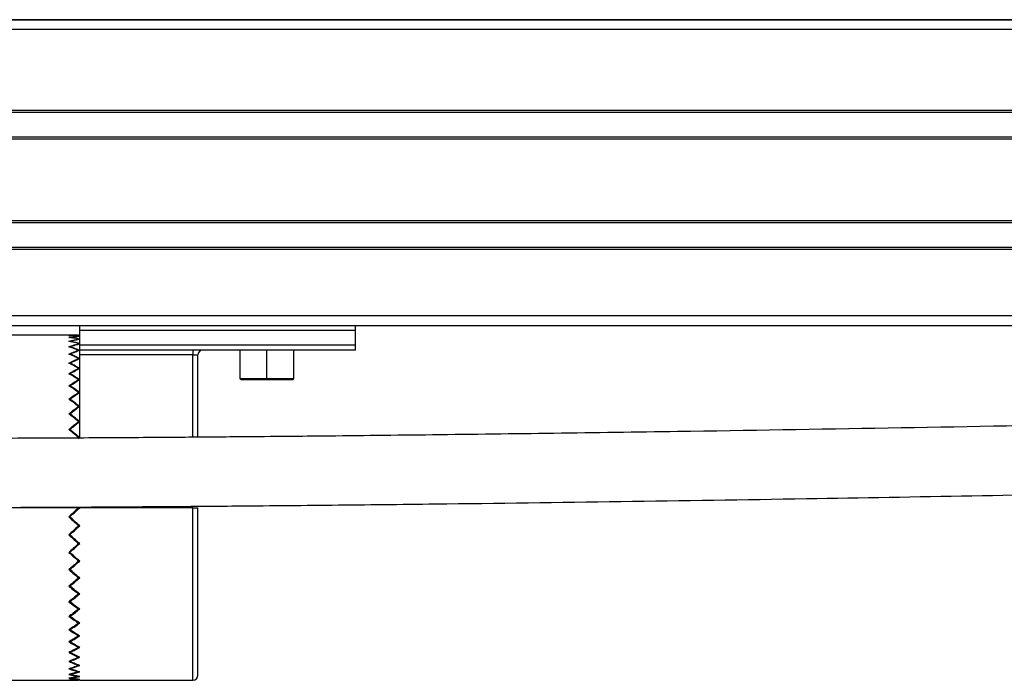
# Model space of a CAD drawing. Header units: millimetres. Extents: x -531 to 2300, y 404 to 998.
# Tile 9 of 24: x -195 to -95, y 674 to 741. Entities that reach past the tile are written whole.
import ezdxf

# ---------------------------------------------------------------- set-up
doc = ezdxf.new("R2010")
doc.units = ezdxf.units.MM

# ---------------------------------------------------------------- blocks, each defined once
blk = doc.blocks.new('Drawing View2')
at = {"color": 7, "linetype": 'Continuous', "lineweight": 25}
for p, q in [((-878.55, 67.01), (116.45, 67.01)), ((113.95, 67), (-876.05, 67)), ((113.95, 66), (-876.05, 66)), ((113.95, 57.8), (-876.05, 57.8)), ((113.95, 57.6), (-876.05, 57.6)), ((113.95, 55.1), (-876.05, 55.1)), ((113.95, 54.9), (-876.05, 54.9)), ((113.95, 46.6), (-876.05, 46.6)), ((113.95, 46.4), (-876.05, 46.4)), ((113.95, 43.9), (-876.05, 43.9)), ((113.95, 43.7), (-876.05, 43.7)), ((-880.65, 37), (-381.05, 37)), ((-880.65, 36), (118.55, 36)), ((-773.6, 35.5), (-773.6, 36)), ((-745.6, 35.5), (-745.6, 36)), ((-773.71, 35), (-786.2, 35)), ((-745.6, 35.5), (-773.6, 35.5)), ((-773.6, 34), (-773.6, 35.5)), ((-745.6, 34), (-745.6, 35.5)), ((-773.6, 33.5), (-773.6, 34)), ((-745.6, 34), (-773.6, 34)), ((-745.6, 33.5), (-745.6, 34)), ((-774.588, 33.799), (-774.59, 33.838)), ((-774.587, 33.044), (-774.59, 33.093)), ((-773.713, 33.444), (-773.71, 33.487)), ((-745.6, 33.5), (-773.6, 33.5)), ((-773.6, 33), (-773.6, 33.5)), ((-762.1, 33), (-773.6, 33)), ((-773.6, 24.577), (-773.6, 33)), ((-762.1, 33.5), (-762.1, 33)), ((-762.1, 33), (-761.6, 33)), ((-762.1, 24.652), (-762.1, 33)), ((-761.6, 24.656), (-761.6, 33)), ((-757.35, 33.5), (-757.35, 30.6)), ((-754.6, 30.6), (-754.6, 33.5)), ((-751.85, 30.6), (-751.85, 33.5)), ((-774.586, 32.118), (-774.59, 32.177)), ((-773.713, 32.602), (-773.71, 32.655)), ((-774.585, 31.032), (-774.59, 31.1)), ((-773.714, 31.595), (-773.71, 31.658)), ((-773.715, 30.433), (-773.71, 30.505)), ((-757.35, 30.6), (-757.25, 30.5)), ((-757.35, 30.6), (-754.6, 30.6)), ((-757.25, 30.5), (-754.6, 30.5)), ((-754.6, 30.6), (-754.6, 30.5)), ((-754.6, 30.6), (-751.85, 30.6)), ((-754.6, 30.5), (-751.95, 30.5)), ((-751.95, 30.5), (-751.85, 30.6)), ((-774.584, 29.798), (-774.59, 29.874)), ((-773.717, 29.129), (-773.71, 29.21)), ((-774.582, 28.428), (-774.59, 28.513)), ((-774.58, 26.938), (-774.59, 27.031)), ((-773.718, 27.697), (-773.71, 27.786)), ((-773.721, 26.153), (-773.71, 26.25)), ((-774.577, 25.343), (-774.59, 25.445)), ((-773.725, 24.512), (-773.6, 24.618)), ((-773.725, 24.512), (-773.71, 24.618)), ((-773.71, 17.5), (-781.7, 17.5)), ((-773.71, 17.5), (-773.6, 17.5)), ((-762.1, 17.5), (-773.6, 17.5)), ((-762.1, 17.5), (-761.6, 17.5)), ((-762.1, 0), (-762.1, 17.5)), ((-761.6, 0.5), (-761.6, 17.5)), ((-774.615, 16.663), (-774.56, 16.612)), ((-773.819, 15.873), (-773.71, 15.671)), ((-774.536, 14.913), (-774.59, 14.762)), ((-773.746, 13.994), (-773.71, 13.862)), ((-774.563, 13.093), (-774.59, 12.971)), ((-773.731, 12.208), (-773.71, 12.092)), ((-774.573, 11.339), (-774.59, 11.229)), ((-773.725, 10.488), (-773.71, 10.382)), ((-774.577, 9.657), (-774.59, 9.555)), ((-774.58, 8.062), (-774.59, 7.969)), ((-773.721, 8.848), (-773.71, 8.75)), ((-773.718, 7.303), (-773.71, 7.214)), ((-774.582, 6.572), (-774.59, 6.487)), ((-774.584, 5.202), (-774.59, 5.126)), ((-773.717, 5.872), (-773.71, 5.79)), ((-773.715, 4.568), (-773.71, 4.495)), ((-774.585, 3.968), (-774.59, 3.9)), ((-773.714, 3.406), (-773.71, 3.342)), ((-774.586, 2.882), (-774.59, 2.823)), ((-773.713, 2.398), (-773.71, 2.345)), ((-774.587, 1.956), (-774.59, 1.907)), ((-774.588, 1.201), (-774.59, 1.162)), ((-773.713, 1.557), (-773.71, 1.513)), ((-781.7, 0), (-773.71, 0)), ((-773.6, 0), (-762.1, 0))]:
    blk.add_line(p, q, dxfattribs=at)
for centre, start, end in [((-761.1, 33), 90, 180), ((-762.1, 0.5), 270, 0)]:
    blk.add_arc(centre, 0.5, start, end, dxfattribs=at)
for points, knots in [([(-774.7, 34.976), (-774.515, 34.984), (-774.185, 34.997), (-773.855, 34.999), (-773.71, 35)], [0, 0, 0, 0, 0.559995, 1, 1, 1, 1]), ([(-773.71, 34.904), (-773.895, 34.921), (-774.225, 34.95), (-774.555, 34.968), (-774.7, 34.976)], [0, 0, 0, 0, 0.559995, 1, 1, 1, 1]), ([(-774.59, 34.976), (-774.405, 34.984), (-774.075, 34.997), (-773.745, 34.999), (-773.6, 35)], [0, 0, 0, 0, 0.559995, 1, 1, 1, 1]), ([(-773.6, 34.904), (-773.785, 34.921), (-774.115, 34.95), (-774.445, 34.968), (-774.59, 34.976)], [0, 0, 0, 0, 0.559995, 1, 1, 1, 1]), ([(-774.7, 34.785), (-774.515, 34.81), (-774.185, 34.856), (-773.855, 34.889), (-773.71, 34.904)], [0, 0, 0, 0, 0.559995, 1, 1, 1, 1]), ([(-773.71, 34.618), (-773.895, 34.652), (-774.225, 34.713), (-774.555, 34.763), (-774.7, 34.785)], [0, 0, 0, 0, 0.559995, 1, 1, 1, 1]), ([(-774.7, 34.404), (-774.515, 34.447), (-774.185, 34.524), (-773.855, 34.589), (-773.71, 34.618)], [0, 0, 0, 0, 0.559995, 1, 1, 1, 1]), ([(-773.71, 34.143), (-773.895, 34.195), (-774.225, 34.287), (-774.555, 34.368), (-774.7, 34.404)], [0, 0, 0, 0, 0.5599953, 1, 1, 1, 1]), ([(-774.7, 33.838), (-774.515, 33.898), (-774.185, 34.005), (-773.855, 34.101), (-773.71, 34.143)], [0, 0, 0, 0, 0.559995, 1, 1, 1, 1]), ([(-774.59, 34.785), (-774.405, 34.81), (-774.075, 34.856), (-773.745, 34.889), (-773.6, 34.904)], [0, 0, 0, 0, 0.559995, 1, 1, 1, 1]), ([(-773.6, 34.618), (-773.785, 34.652), (-774.115, 34.713), (-774.445, 34.763), (-774.59, 34.785)], [0, 0, 0, 0, 0.559995, 1, 1, 1, 1]), ([(-774.59, 34.404), (-774.405, 34.447), (-774.075, 34.524), (-773.745, 34.589), (-773.6, 34.618)], [0, 0, 0, 0, 0.559995, 1, 1, 1, 1]), ([(-773.6, 34.143), (-773.785, 34.195), (-774.115, 34.287), (-774.445, 34.368), (-774.59, 34.404)], [0, 0, 0, 0, 0.559995, 1, 1, 1, 1]), ([(-774.59, 33.838), (-774.405, 33.898), (-774.075, 34.005), (-773.745, 34.101), (-773.6, 34.143)], [0, 0, 0, 0, 0.559995, 1, 1, 1, 1]), ([(-773.71, 33.487), (-773.895, 33.555), (-774.225, 33.678), (-774.555, 33.789), (-774.7, 33.838)], [0, 0, 0, 0, 0.559995, 1, 1, 1, 1]), ([(-774.7, 33.093), (-774.515, 33.169), (-774.185, 33.306), (-773.855, 33.432), (-773.71, 33.487)], [0, 0, 0, 0, 0.559995, 1, 1, 1, 1]), ([(-773.71, 32.655), (-773.895, 32.74), (-774.225, 32.891), (-774.555, 33.031), (-774.7, 33.093)], [0, 0, 0, 0, 0.559995, 1, 1, 1, 1]), ([(-773.6, 33.487), (-773.785, 33.555), (-774.115, 33.678), (-774.445, 33.789), (-774.59, 33.838)], [0, 0, 0, 0, 0.559995, 1, 1, 1, 1]), ([(-774.59, 33.093), (-774.405, 33.169), (-774.075, 33.306), (-773.745, 33.432), (-773.6, 33.487)], [0, 0, 0, 0, 0.559995, 1, 1, 1, 1]), ([(-773.6, 32.655), (-773.785, 32.74), (-774.115, 32.891), (-774.445, 33.031), (-774.59, 33.093)], [0, 0, 0, 0, 0.559995, 1, 1, 1, 1]), ([(-774.7, 32.177), (-774.515, 32.269), (-774.185, 32.433), (-773.855, 32.588), (-773.71, 32.655)], [0, 0, 0, 0, 0.559995, 1, 1, 1, 1]), ([(-773.71, 31.658), (-773.895, 31.757), (-774.225, 31.935), (-774.555, 32.103), (-774.7, 32.177)], [0, 0, 0, 0, 0.559995, 1, 1, 1, 1]), ([(-774.59, 32.177), (-774.405, 32.269), (-774.075, 32.433), (-773.745, 32.588), (-773.6, 32.655)], [0, 0, 0, 0, 0.559995, 1, 1, 1, 1]), ([(-773.6, 31.658), (-773.785, 31.757), (-774.115, 31.935), (-774.445, 32.103), (-774.59, 32.177)], [0, 0, 0, 0, 0.559995, 1, 1, 1, 1]), ([(-774.7, 31.1), (-774.515, 31.207), (-774.185, 31.397), (-773.855, 31.578), (-773.71, 31.658)], [0, 0, 0, 0, 0.559995, 1, 1, 1, 1]), ([(-773.71, 30.505), (-773.895, 30.619), (-774.225, 30.821), (-774.555, 31.015), (-774.7, 31.1)], [0, 0, 0, 0, 0.5599953, 1, 1, 1, 1]), ([(-774.59, 31.1), (-774.405, 31.207), (-774.075, 31.397), (-773.745, 31.578), (-773.6, 31.658)], [0, 0, 0, 0, 0.559995, 1, 1, 1, 1]), ([(-773.6, 30.505), (-773.785, 30.619), (-774.115, 30.821), (-774.445, 31.015), (-774.59, 31.1)], [0, 0, 0, 0, 0.559995, 1, 1, 1, 1]), ([(-774.7, 29.874), (-774.515, 29.994), (-774.185, 30.209), (-773.855, 30.415), (-773.71, 30.505)], [0, 0, 0, 0, 0.559995, 1, 1, 1, 1]), ([(-774.59, 29.874), (-774.405, 29.994), (-774.075, 30.209), (-773.745, 30.415), (-773.6, 30.505)], [0, 0, 0, 0, 0.559995, 1, 1, 1, 1]), ([(-461.55, 29), (-464.267, 28.999), (-469.434, 28.996), (-476.784, 28.975), (-483.334, 28.948), (-489.085, 28.916), (-494.039, 28.884), (-498.289, 28.852), (-504.283, 28.804), (-512.385, 28.728), (-531.833, 28.512), (-559.075, 28.111), (-593.979, 27.473), (-630.561, 26.742), (-670.189, 25.945), (-702.853, 25.368), (-725.4, 25.044), (-737.43, 24.891), (-746.597, 24.79), (-753.324, 24.725), (-758.327, 24.681), (-764.378, 24.633), (-771.482, 24.585), (-779.64, 24.544), (-788.857, 24.512), (-795.354, 24.507), (-798.778, 24.505)], [0, 0, 0, 0, 0.024103, 0.045838, 0.065211, 0.082224, 0.09688, 0.10918, 0.119955, 0.150104, 0.181134, 0.292762, 0.392439, 0.492119, 0.618984, 0.745842, 0.783052, 0.819552, 0.852782, 0.864505, 0.879304, 0.897211, 0.918229, 0.942362, 0.969616, 1, 1, 1, 1]), ([(-773.71, 29.21), (-773.895, 29.336), (-774.225, 29.562), (-774.555, 29.779), (-774.7, 29.874)], [0, 0, 0, 0, 0.559995, 1, 1, 1, 1]), ([(-774.7, 28.513), (-774.515, 28.645), (-774.185, 28.881), (-773.855, 29.109), (-773.71, 29.21)], [0, 0, 0, 0, 0.559995, 1, 1, 1, 1]), ([(-773.6, 29.21), (-773.785, 29.336), (-774.115, 29.561), (-774.445, 29.779), (-774.59, 29.874)], [0, 0, 0, 0, 0.559995, 1, 1, 1, 1]), ([(-774.59, 28.513), (-774.405, 28.645), (-774.075, 28.881), (-773.745, 29.109), (-773.6, 29.21)], [0, 0, 0, 0, 0.559995, 1, 1, 1, 1]), ([(-773.71, 27.786), (-773.895, 27.924), (-774.225, 28.17), (-774.555, 28.408), (-774.7, 28.513)], [0, 0, 0, 0, 0.559995, 1, 1, 1, 1]), ([(-773.6, 27.786), (-773.785, 27.924), (-774.115, 28.17), (-774.445, 28.408), (-774.59, 28.513)], [0, 0, 0, 0, 0.559995, 1, 1, 1, 1]), ([(-774.7, 27.031), (-774.515, 27.174), (-774.185, 27.429), (-773.855, 27.677), (-773.71, 27.786)], [0, 0, 0, 0, 0.559995, 1, 1, 1, 1]), ([(-773.71, 26.25), (-773.895, 26.398), (-774.225, 26.661), (-774.555, 26.918), (-774.7, 27.031)], [0, 0, 0, 0, 0.559995, 1, 1, 1, 1]), ([(-774.59, 27.031), (-774.405, 27.174), (-774.075, 27.429), (-773.745, 27.677), (-773.6, 27.786)], [0, 0, 0, 0, 0.559995, 1, 1, 1, 1]), ([(-773.6, 26.25), (-773.785, 26.397), (-774.115, 26.661), (-774.445, 26.918), (-774.59, 27.031)], [0, 0, 0, 0, 0.559995, 1, 1, 1, 1]), ([(-774.7, 25.445), (-774.515, 25.597), (-774.185, 25.868), (-773.855, 26.133), (-773.71, 26.25)], [0, 0, 0, 0, 0.5599954, 1, 1, 1, 1]), ([(-774.59, 25.445), (-774.405, 25.597), (-774.075, 25.868), (-773.745, 26.133), (-773.6, 26.25)], [0, 0, 0, 0, 0.559995, 1, 1, 1, 1]), ([(-773.71, 24.618), (-773.895, 24.774), (-774.225, 25.052), (-774.555, 25.325), (-774.7, 25.445)], [0, 0, 0, 0, 0.559995, 1, 1, 1, 1]), ([(-773.6, 24.618), (-773.785, 24.774), (-774.115, 25.052), (-774.445, 25.325), (-774.59, 25.445)], [0, 0, 0, 0, 0.559995, 1, 1, 1, 1]), ([(-798.778, 17.505), (-796.059, 17.506), (-790.888, 17.509), (-783.53, 17.53), (-776.97, 17.557), (-771.207, 17.588), (-766.239, 17.62), (-761.978, 17.652), (-755.978, 17.7), (-747.877, 17.775), (-728.43, 17.99), (-701.186, 18.39), (-666.279, 19.026), (-629.694, 19.756), (-590.065, 20.554), (-557.399, 21.132), (-534.847, 21.459), (-522.81, 21.612), (-513.641, 21.713), (-506.923, 21.779), (-501.94, 21.823), (-495.906, 21.871), (-488.817, 21.919), (-480.67, 21.961), (-471.463, 21.993), (-464.972, 21.998), (-461.55, 22)], [0, 0, 0, 0, 0.024122, 0.045881, 0.065282, 0.082329, 0.097027, 0.109377, 0.12016, 0.1503, 0.181322, 0.292958, 0.392641, 0.492327, 0.619201, 0.746067, 0.783279, 0.819812, 0.853085, 0.864746, 0.879483, 0.897339, 0.918315, 0.942414, 0.96964, 1, 1, 1, 1]), ([(-773.71, 17.5), (-773.895, 17.329), (-774.225, 17.023), (-774.555, 16.718), (-774.7, 16.584)], [0, 0, 0, 0, 0.559995, 1, 1, 1, 1]), ([(-774.59, 16.584), (-774.405, 16.755), (-774.075, 17.06), (-773.745, 17.366), (-773.6, 17.5)], [0, 0, 0, 0, 0.559995, 1, 1, 1, 1]), ([(-774.7, 16.584), (-774.515, 16.413), (-774.185, 16.109), (-773.855, 15.805), (-773.71, 15.671)], [0, 0, 0, 0, 0.559995, 1, 1, 1, 1]), ([(-773.6, 15.671), (-773.785, 15.841), (-774.115, 16.145), (-774.445, 16.45), (-774.59, 16.584)], [0, 0, 0, 0, 0.559995, 1, 1, 1, 1]), ([(-773.71, 15.671), (-773.895, 15.501), (-774.225, 15.197), (-774.555, 14.895), (-774.7, 14.762)], [0, 0, 0, 0, 0.559995, 1, 1, 1, 1]), ([(-774.59, 14.762), (-774.405, 14.932), (-774.075, 15.234), (-773.745, 15.537), (-773.6, 15.671)], [0, 0, 0, 0, 0.559995, 1, 1, 1, 1]), ([(-774.7, 14.762), (-774.515, 14.594), (-774.185, 14.292), (-773.855, 13.993), (-773.71, 13.862)], [0, 0, 0, 0, 0.559995, 1, 1, 1, 1]), ([(-773.6, 13.862), (-773.785, 14.029), (-774.115, 14.328), (-774.445, 14.63), (-774.59, 14.762)], [0, 0, 0, 0, 0.559995, 1, 1, 1, 1]), ([(-773.71, 13.862), (-773.895, 13.694), (-774.225, 13.396), (-774.555, 13.101), (-774.7, 12.971)], [0, 0, 0, 0, 0.559995, 1, 1, 1, 1]), ([(-774.59, 12.971), (-774.405, 13.136), (-774.075, 13.432), (-773.745, 13.73), (-773.6, 13.862)], [0, 0, 0, 0, 0.559995, 1, 1, 1, 1]), ([(-774.7, 12.971), (-774.515, 12.806), (-774.185, 12.511), (-773.855, 12.22), (-773.71, 12.092)], [0, 0, 0, 0, 0.559995, 1, 1, 1, 1]), ([(-773.71, 12.092), (-773.895, 11.93), (-774.225, 11.64), (-774.555, 11.354), (-774.7, 11.229)], [0, 0, 0, 0, 0.559995, 1, 1, 1, 1]), ([(-773.6, 12.092), (-773.785, 12.255), (-774.115, 12.546), (-774.445, 12.841), (-774.59, 12.971)], [0, 0, 0, 0, 0.559995, 1, 1, 1, 1]), ([(-774.59, 11.229), (-774.405, 11.389), (-774.075, 11.675), (-773.745, 11.965), (-773.6, 12.092)], [0, 0, 0, 0, 0.559995, 1, 1, 1, 1]), ([(-774.7, 11.229), (-774.515, 11.069), (-774.185, 10.785), (-773.855, 10.505), (-773.71, 10.382)], [0, 0, 0, 0, 0.559995, 1, 1, 1, 1]), ([(-773.6, 10.382), (-773.785, 10.539), (-774.115, 10.819), (-774.445, 11.103), (-774.59, 11.229)], [0, 0, 0, 0, 0.559995, 1, 1, 1, 1]), ([(-773.71, 10.382), (-773.895, 10.226), (-774.225, 9.948), (-774.555, 9.675), (-774.7, 9.555)], [0, 0, 0, 0, 0.559995, 1, 1, 1, 1]), ([(-774.59, 9.555), (-774.405, 9.708), (-774.075, 9.981), (-773.745, 10.26), (-773.6, 10.382)], [0, 0, 0, 0, 0.559995, 1, 1, 1, 1]), ([(-774.7, 9.555), (-774.515, 9.403), (-774.185, 9.132), (-773.855, 8.867), (-773.71, 8.75)], [0, 0, 0, 0, 0.559995, 1, 1, 1, 1]), ([(-773.6, 8.75), (-773.785, 8.899), (-774.115, 9.164), (-774.445, 9.436), (-774.59, 9.555)], [0, 0, 0, 0, 0.559995, 1, 1, 1, 1]), ([(-773.71, 8.75), (-773.895, 8.602), (-774.225, 8.339), (-774.555, 8.082), (-774.7, 7.969)], [0, 0, 0, 0, 0.559995, 1, 1, 1, 1]), ([(-774.59, 7.969), (-774.405, 8.113), (-774.075, 8.37), (-773.745, 8.634), (-773.6, 8.75)], [0, 0, 0, 0, 0.559995, 1, 1, 1, 1]), ([(-774.7, 7.969), (-774.515, 7.826), (-774.185, 7.571), (-773.855, 7.323), (-773.71, 7.214)], [0, 0, 0, 0, 0.559995, 1, 1, 1, 1]), ([(-773.71, 7.214), (-773.895, 7.076), (-774.225, 6.83), (-774.555, 6.592), (-774.7, 6.487)], [0, 0, 0, 0, 0.559995, 1, 1, 1, 1]), ([(-773.6, 7.214), (-773.785, 7.353), (-774.115, 7.601), (-774.445, 7.856), (-774.59, 7.969)], [0, 0, 0, 0, 0.5599954, 1, 1, 1, 1]), ([(-774.59, 6.487), (-774.405, 6.621), (-774.075, 6.859), (-773.745, 7.106), (-773.6, 7.214)], [0, 0, 0, 0, 0.559995, 1, 1, 1, 1]), ([(-774.7, 6.487), (-774.515, 6.355), (-774.185, 6.119), (-773.855, 5.891), (-773.71, 5.79)], [0, 0, 0, 0, 0.559995, 1, 1, 1, 1]), ([(-773.6, 5.79), (-773.785, 5.918), (-774.115, 6.147), (-774.445, 6.383), (-774.59, 6.487)], [0, 0, 0, 0, 0.559995, 1, 1, 1, 1]), ([(-773.71, 5.79), (-773.895, 5.664), (-774.225, 5.438), (-774.555, 5.221), (-774.7, 5.126)], [0, 0, 0, 0, 0.559995, 1, 1, 1, 1]), ([(-774.7, 5.126), (-774.515, 5.006), (-774.185, 4.791), (-773.855, 4.585), (-773.71, 4.495)], [0, 0, 0, 0, 0.559995, 1, 1, 1, 1]), ([(-774.59, 5.126), (-774.405, 5.248), (-774.075, 5.465), (-773.745, 5.691), (-773.6, 5.79)], [0, 0, 0, 0, 0.559995, 1, 1, 1, 1]), ([(-773.6, 4.495), (-773.785, 4.61), (-774.115, 4.816), (-774.445, 5.031), (-774.59, 5.126)], [0, 0, 0, 0, 0.559995, 1, 1, 1, 1]), ([(-773.71, 4.495), (-773.895, 4.381), (-774.225, 4.179), (-774.555, 3.985), (-774.7, 3.9)], [0, 0, 0, 0, 0.559995, 1, 1, 1, 1]), ([(-774.59, 3.9), (-774.405, 4.009), (-774.075, 4.203), (-773.745, 4.406), (-773.6, 4.495)], [0, 0, 0, 0, 0.559995, 1, 1, 1, 1]), ([(-774.7, 3.9), (-774.515, 3.793), (-774.185, 3.603), (-773.855, 3.422), (-773.71, 3.342)], [0, 0, 0, 0, 0.559995, 1, 1, 1, 1]), ([(-773.71, 3.342), (-773.895, 3.243), (-774.225, 3.065), (-774.555, 2.897), (-774.7, 2.823)], [0, 0, 0, 0, 0.559995, 1, 1, 1, 1]), ([(-773.6, 3.342), (-773.785, 3.444), (-774.115, 3.625), (-774.445, 3.816), (-774.59, 3.9)], [0, 0, 0, 0, 0.559995, 1, 1, 1, 1]), ([(-774.59, 2.823), (-774.405, 2.918), (-774.075, 3.086), (-773.745, 3.264), (-773.6, 3.342)], [0, 0, 0, 0, 0.559995, 1, 1, 1, 1]), ([(-774.7, 2.823), (-774.515, 2.731), (-774.185, 2.567), (-773.855, 2.412), (-773.71, 2.345)], [0, 0, 0, 0, 0.559995, 1, 1, 1, 1]), ([(-773.71, 2.345), (-773.895, 2.26), (-774.225, 2.109), (-774.555, 1.969), (-774.7, 1.907)], [0, 0, 0, 0, 0.559995, 1, 1, 1, 1]), ([(-773.6, 2.345), (-773.785, 2.431), (-774.115, 2.586), (-774.445, 2.751), (-774.59, 2.823)], [0, 0, 0, 0, 0.5599954, 1, 1, 1, 1]), ([(-774.59, 1.907), (-774.405, 1.986), (-774.075, 2.127), (-773.745, 2.278), (-773.6, 2.345)], [0, 0, 0, 0, 0.5599953, 1, 1, 1, 1]), ([(-774.7, 1.907), (-774.515, 1.831), (-774.185, 1.694), (-773.855, 1.568), (-773.71, 1.513)], [0, 0, 0, 0, 0.559995, 1, 1, 1, 1]), ([(-773.71, 1.513), (-773.895, 1.445), (-774.225, 1.322), (-774.555, 1.211), (-774.7, 1.162)], [0, 0, 0, 0, 0.559995, 1, 1, 1, 1]), ([(-774.7, 1.162), (-774.515, 1.102), (-774.185, 0.995), (-773.855, 0.899), (-773.71, 0.857)], [0, 0, 0, 0, 0.5599954, 1, 1, 1, 1]), ([(-773.6, 1.513), (-773.785, 1.584), (-774.115, 1.71), (-774.445, 1.847), (-774.59, 1.907)], [0, 0, 0, 0, 0.559995, 1, 1, 1, 1]), ([(-774.59, 1.162), (-774.405, 1.225), (-774.075, 1.336), (-773.745, 1.459), (-773.6, 1.513)], [0, 0, 0, 0, 0.559995, 1, 1, 1, 1]), ([(-773.6, 0.857), (-773.785, 0.911), (-774.115, 1.007), (-774.445, 1.115), (-774.59, 1.162)], [0, 0, 0, 0, 0.559995, 1, 1, 1, 1]), ([(-773.71, 0.857), (-773.895, 0.805), (-774.225, 0.713), (-774.555, 0.632), (-774.7, 0.596)], [0, 0, 0, 0, 0.559995, 1, 1, 1, 1]), ([(-774.7, 0.596), (-774.515, 0.553), (-774.185, 0.476), (-773.855, 0.411), (-773.71, 0.382)], [0, 0, 0, 0, 0.559995, 1, 1, 1, 1]), ([(-773.71, 0.382), (-773.895, 0.348), (-774.225, 0.287), (-774.555, 0.237), (-774.7, 0.215)], [0, 0, 0, 0, 0.559995, 1, 1, 1, 1]), ([(-774.7, 0.215), (-774.515, 0.19), (-774.185, 0.144), (-773.855, 0.111), (-773.71, 0.096)], [0, 0, 0, 0, 0.559995, 1, 1, 1, 1]), ([(-773.71, 0.096), (-773.895, 0.079), (-774.225, 0.05), (-774.555, 0.032), (-774.7, 0.024)], [0, 0, 0, 0, 0.559995, 1, 1, 1, 1]), ([(-774.7, 0.024), (-774.515, 0.016), (-774.185, 0.003), (-773.855, 0.001), (-773.71, 0)], [0, 0, 0, 0, 0.559995, 1, 1, 1, 1]), ([(-774.59, 0.596), (-774.405, 0.642), (-774.075, 0.723), (-773.745, 0.816), (-773.6, 0.857)], [0, 0, 0, 0, 0.559995, 1, 1, 1, 1]), ([(-773.6, 0.382), (-773.785, 0.419), (-774.115, 0.485), (-774.445, 0.562), (-774.59, 0.596)], [0, 0, 0, 0, 0.559995, 1, 1, 1, 1]), ([(-774.59, 0.215), (-774.405, 0.243), (-774.075, 0.293), (-773.745, 0.355), (-773.6, 0.382)], [0, 0, 0, 0, 0.559995, 1, 1, 1, 1]), ([(-773.6, 0.096), (-773.785, 0.115), (-774.115, 0.149), (-774.445, 0.195), (-774.59, 0.215)], [0, 0, 0, 0, 0.559995, 1, 1, 1, 1]), ([(-774.59, 0.024), (-774.405, 0.034), (-774.075, 0.052), (-773.745, 0.083), (-773.6, 0.096)], [0, 0, 0, 0, 0.559995, 1, 1, 1, 1]), ([(-773.6, 0), (-773.785, 0.001), (-774.115, 0.003), (-774.445, 0.018), (-774.59, 0.024)], [0, 0, 0, 0, 0.5599954, 1, 1, 1, 1])]:
    blk.add_open_spline(points, degree=3, knots=knots, dxfattribs=at)

msp = doc.modelspace()

# ---------------------------------------------------------------- block references
at = {"color": 7, "linetype": 'Continuous', "lineweight": 25}
msp.add_blockref('Drawing View2', (584.723, 673.89), dxfattribs=at)

doc.saveas('drawing.dxf')
